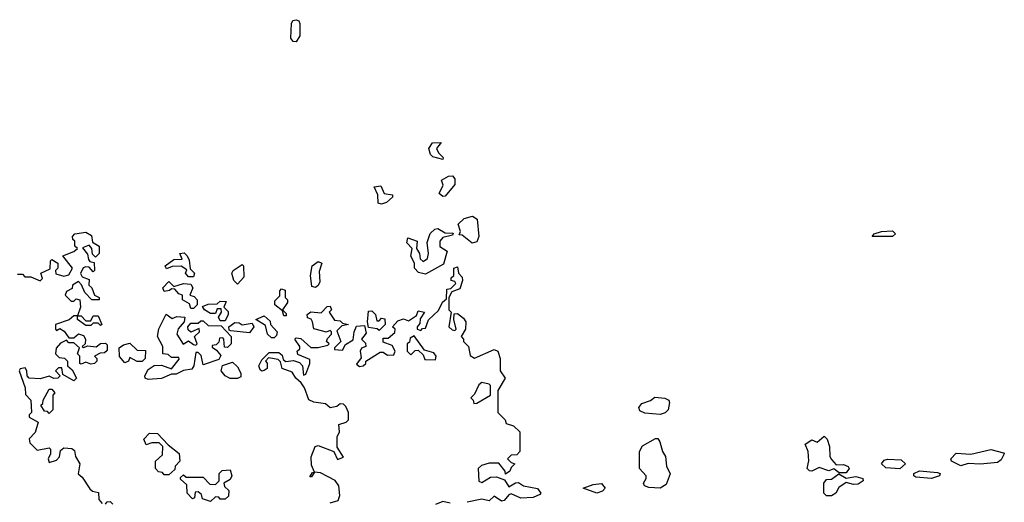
# Model space of a CAD drawing. Extents: x 1980017 to 2252640, y 74400 to 266395.
# Tile 254 of 256: x 2150884 to 2154912, y 172957 to 174931. Entities that reach past the tile are written whole.
import ezdxf

# ---------------------------------------------------------------- set-up
doc = ezdxf.new("R2010")
doc.units = 0

msp = doc.modelspace()

# ---------------------------------------------------------------- linework, layer by layer
at = {"layer": '0CON20XD'}
for points in [[(2152015, 174840), (2152002.7, 174842.7), (2151993.3, 174855), (2151996, 174915), (2152002, 174928), (2152015, 174931.2), (2152026.4, 174926.4), (2152030, 174915), (2152030, 174865), (2152015, 174840)], [(2152615, 174360), (2152575, 174370), (2152565, 174380), (2152557.5, 174405), (2152573, 174427), (2152608.3, 174428.3), (2152590, 174405), (2152597, 174387), (2152617, 174367), (2152615, 174360)], [(2152615, 174207.5), (2152600.7, 174220.7), (2152616.2, 174253.8), (2152610, 174275), (2152638.3, 174291.7), (2152655, 174292.5), (2152665, 174280), (2152665, 174257.5), (2152625, 174210), (2152615, 174207.5)], [(2152365, 174176.7), (2152350.7, 174180.7), (2152350, 174215), (2152335, 174247.5), (2152361.7, 174251.7), (2152375, 174220), (2152410, 174215), (2152410, 174205), (2152385, 174183.3), (2152365, 174176.7)], [(2152735, 174016.7), (2152695, 174050), (2152681.7, 174051.7), (2152687.5, 174065), (2152677.5, 174095), (2152702, 174118), (2152737.4, 174127.4), (2152756.2, 174115), (2152763.3, 174045), (2152755, 174022.5), (2152735, 174016.7)], [(2152545, 173890), (2152516.4, 173896.4), (2152500, 173915), (2152500, 173935), (2152483.8, 173963.8), (2152490, 173995), (2152468.3, 174018.3), (2152471.7, 174038.3), (2152510, 174025), (2152507.5, 173995), (2152520, 173975), (2152522.5, 173952.5), (2152535, 173942.5), (2152552.5, 173955), (2152556.7, 173975), (2152550.7, 174019.3), (2152563.3, 174056.7), (2152582.5, 174075), (2152595, 174077.5), (2152625, 174060), (2152658.3, 174058.3), (2152655, 174050), (2152615, 174040), (2152603.3, 174025), (2152603.3, 174003.3), (2152632.5, 173985), (2152618.3, 173931.7), (2152545, 173890)], [(2154455, 174043.8), (2154372.5, 174045), (2154380, 174055), (2154410, 174065), (2154455, 174068), (2154466.7, 174055), (2154455, 174043.8)], [(2150875, 173890), (2150895, 173890), (2150905, 173880), (2150929.3, 173879.3), (2150967.5, 173862.5), (2150977.5, 173872.5), (2150970, 173895), (2151008.3, 173911.7), (2151010, 173945), (2151015, 173950), (2151040, 173935), (2151040, 173915), (2151030, 173905), (2151031.7, 173891.7), (2151065, 173882.5), (2151085, 173887.5), (2151100, 173915), (2151060, 173965), (2151105, 173982.5), (2151120, 173995), (2151110, 174005), (2151110, 174025), (2151101.7, 174031.7), (2151100, 174045), (2151110, 174055), (2151155, 174062.5), (2151178.3, 174048.3), (2151181.7, 174021.7), (2151210, 174005), (2151210, 173975), (2151195, 173960), (2151181.7, 173971.7), (2151180, 173995), (2151168.3, 174008.3), (2151141.7, 173998.3), (2151161.7, 173971.7), (2151165, 173950), (2151171.7, 173941.7), (2151188.3, 173938.3), (2151190, 173905), (2151185, 173900), (2151168.3, 173918.3), (2151155, 173920), (2151143.6, 173916.4), (2151133.6, 173893.6), (2151140, 173880), (2151168.3, 173868.3), (2151167.5, 173845), (2151180, 173835), (2151190, 173805), (2151210, 173795), (2151210, 173785), (2151180, 173785), (2151150, 173815), (2151137, 173847), (2151125, 173860), (2151100, 173845), (2151098.3, 173831.7), (2151075, 173820), (2151070, 173805), (2151095, 173780), (2151105, 173780), (2151115, 173790), (2151130, 173785), (2151132.5, 173755), (2151120, 173720), (2151135, 173720), (2151155, 173700), (2151175, 173700), (2151185, 173720), (2151205, 173720), (2151220, 173685), (2151215, 173680), (2151205, 173690), (2151185, 173690), (2151175, 173680), (2151155, 173680), (2151120, 173705), (2151120, 173720), (2151105, 173720), (2151087, 173703), (2151030, 173685), (2151030, 173665), (2151035, 173660), (2151048.3, 173668.3), (2151066.4, 173656.4), (2151085, 173630), (2151105, 173630), (2151125, 173646.7), (2151145, 173640), (2151153.3, 173625), (2151152.5, 173605), (2151140, 173595), (2151145, 173590), (2151163, 173597), (2151197.5, 173592.5), (2151215, 173606.7), (2151235, 173607.5), (2151241.7, 173601.7), (2151241.7, 173578.3), (2151231.7, 173568.3), (2151213, 173567), (2151190, 173555), (2151200, 173545), (2151200, 173535), (2151190, 173525), (2151175, 173522.5), (2151155, 173530), (2151135, 173522.5), (2151130, 173525), (2151130, 173555), (2151120, 173565), (2151128.3, 173588.3), (2151105, 173610), (2151085, 173610), (2151075, 173620), (2151051.7, 173608.3), (2151033, 173587), (2151030, 173565), (2151045, 173550), (2151067, 173547), (2151080, 173535), (2151080, 173515), (2151098.3, 173498.3), (2151116.7, 173465), (2151105, 173453.3), (2151060, 173480), (2151057, 173507), (2151043, 173507), (2151030, 173495), (2151050, 173475), (2151040, 173465), (2151023.6, 173463.6), (2151005, 173472.5), (2150968.6, 173461.4), (2150923.3, 173465), (2150914.1, 173474.1), (2150913.3, 173495), (2150906.4, 173506.4), (2150886.4, 173503.6), (2150882, 173495), (2150906.7, 173425), (2150908.3, 173398.3), (2150930, 173375), (2150932.5, 173325), (2150923.3, 173315), (2150923.3, 173305), (2150960, 173285), (2150947, 173243), (2150923, 173217), (2150925, 173200), (2150955, 173170), (2151005, 173180), (2151010, 173175), (2151010, 173155), (2151000, 173135), (2151005, 173120), (2151035, 173130), (2151047, 173143), (2151051.7, 173168.3), (2151065, 173180), (2151097, 173177), (2151108.3, 173168.3), (2151112.5, 173145), (2151130, 173115), (2151123, 173073), (2151139.3, 173059.3), (2151171.7, 173011.7), (2151182.5, 173002.5), (2151206.4, 172996.4), (2151208.3, 172968.3), (2151221.7, 172951.7)], [(2151595, 173880), (2151575, 173880), (2151562.5, 173895), (2151568.3, 173908.3), (2151545, 173922.5), (2151508.3, 173921.7), (2151485, 173912.5), (2151480, 173925), (2151515, 173950), (2151548.3, 173951.7), (2151540, 173975), (2151557, 173977), (2151570, 173965), (2151577, 173947), (2151581.7, 173911.7), (2151600, 173895), (2151595, 173880)], [(2151775, 173850), (2151760, 173865), (2151752.5, 173895), (2151757.5, 173905), (2151795, 173930), (2151800, 173925), (2151801.7, 173878.3), (2151775, 173850)], [(2152155, 172954.2), (2152187.5, 172965), (2152194.2, 172985), (2152190, 173025), (2152175, 173046.7), (2152115, 173077.5), (2152090, 173080), (2152078.3, 173061.7), (2152071.7, 173061.7), (2152081.7, 173078.3), (2152090, 173080), (2152078.3, 173108.3), (2152077, 173143), (2152092.5, 173185), (2152105, 173190), (2152170, 173165), (2152185, 173132.5), (2152208.3, 173141.7), (2152183, 173183), (2152182.5, 173225), (2152192.5, 173245), (2152190, 173275), (2152220, 173285), (2152230, 173295), (2152230, 173325), (2152218.3, 173348.3), (2152208.3, 173358.3), (2152195, 173360), (2152181.7, 173348.3), (2152155, 173343.3), (2152135, 173360), (2152087, 173367), (2152066.7, 173376.7), (2152050, 173425), (2152036.1, 173446.1), (2152014.2, 173464.2), (2151999.1, 173489.1), (2151957.5, 173505), (2151951.7, 173531.7), (2151941.7, 173541.7), (2151901.7, 173548.3), (2151890, 173535), (2151896.2, 173526.2), (2151896, 173505), (2151885, 173496), (2151875, 173493.3), (2151868.6, 173498.6), (2151862.5, 173515), (2151875, 173540), (2151905, 173570), (2151945, 173570), (2151958.3, 173558.3), (2151961.7, 173541.7), (2151973.3, 173533.3), (2152005, 173537.5), (2152028.6, 173528.6), (2152040.8, 173515), (2152045, 173477.5), (2152055, 173481.2), (2152071.2, 173525), (2152071.7, 173541.7), (2152021.7, 173561.7), (2152020, 173575), (2152030, 173585), (2152030, 173595), (2152010, 173625), (2152015, 173630), (2152035, 173627.5), (2152075, 173590), (2152105, 173590), (2152145, 173600), (2152150, 173605), (2152140, 173615), (2152143, 173627), (2152160, 173645), (2152160, 173655), (2152155, 173660), (2152137.5, 173652.5), (2152125, 173656.7), (2152087, 173667), (2152082.5, 173695), (2152076.7, 173706.7), (2152061.7, 173711.7), (2152060, 173725), (2152075, 173736.7), (2152117.5, 173732.5), (2152141.7, 173758.3), (2152155, 173760), (2152160, 173745), (2152150, 173735), (2152171.7, 173701.7), (2152195, 173700), (2152205, 173690), (2152230, 173685), (2152201.7, 173678.3), (2152181.7, 173658.3), (2152197.5, 173615), (2152171.7, 173588.3), (2152171.7, 173581.7), (2152205, 173580), (2152217, 173603), (2152248.3, 173621.7), (2152252.5, 173655), (2152262.5, 173677.5), (2152295, 173680), (2152301.7, 173648.3), (2152282.5, 173625), (2152298.3, 173608.3), (2152300, 173595), (2152283, 173587), (2152277.5, 173575), (2152281.7, 173548.3), (2152261.7, 173521.7), (2152275, 173512.5), (2152290, 173515), (2152300, 173525), (2152300, 173535), (2152358.3, 173571.7), (2152371.7, 173571.7), (2152388.3, 173558.3), (2152415, 173560), (2152420, 173575), (2152408.3, 173598.3), (2152371.7, 173611.7), (2152371.7, 173628.3), (2152391.7, 173628.3), (2152418.3, 173651.7), (2152420, 173665), (2152410, 173675), (2152430.7, 173699.3), (2152455, 173707.5), (2152475, 173700), (2152508.3, 173721.7), (2152515, 173740), (2152540, 173735), (2152522.5, 173707.5), (2152521.7, 173688.3), (2152510, 173675), (2152510, 173665), (2152525, 173660), (2152531.7, 173668.3), (2152545, 173670), (2152557, 173703), (2152598.3, 173741.7), (2152613.9, 173776.1), (2152630, 173790), (2152631.7, 173828.3), (2152648.3, 173831.7), (2152668.3, 173851.7), (2152665, 173860), (2152650, 173865), (2152650, 173875), (2152660, 173885), (2152660, 173915), (2152675, 173920), (2152680, 173895), (2152695, 173877.5), (2152695.9, 173864.1), (2152685, 173830), (2152651.7, 173818.3), (2152640, 173795), (2152640, 173745), (2152650, 173735), (2152640, 173675), (2152653, 173663), (2152665, 173660), (2152670, 173665), (2152660, 173705), (2152661.7, 173728.3), (2152675, 173730), (2152700, 173710), (2152710, 173695), (2152707.5, 173665), (2152690, 173635), (2152700, 173625), (2152700, 173615), (2152720, 173595), (2152727, 173557), (2152745, 173546.7), (2152825, 173582.5), (2152840, 173575), (2152850, 173545), (2152850, 173495), (2152870, 173465), (2152840, 173415), (2152840, 173325), (2152870, 173295), (2152875, 173280), (2152905, 173270), (2152930, 173245), (2152930, 173165), (2152918.3, 173151.7), (2152895, 173150), (2152880, 173135), (2152895, 173120), (2152910, 173115), (2152895, 173100), (2152890, 173085), (2152871.7, 173071.7), (2152870, 173085), (2152845, 173117.5), (2152805, 173117.5), (2152773, 173107), (2152760, 173095), (2152763, 173043), (2152775, 173037.5), (2152810.4, 173059.5), (2152835, 173061.2), (2152868.3, 173048.3), (2152885, 173020), (2152913, 173037), (2152925, 173037.5), (2152945, 173023.8), (2153002.9, 173012.9), (2153016.7, 172995), (2153011.7, 172988.3), (2152985, 172976.4), (2152935, 172973.5), (2152895, 172991.2), (2152885, 172987.5), (2152865.7, 172964.3), (2152855, 172961.2), (2152825, 172982.5), (2152805, 172962.5), (2152775, 172970), (2152715, 172956.9)], [(2152095, 173836.2), (2152079.3, 173839.3), (2152073.3, 173885), (2152081.2, 173925), (2152105, 173942.5), (2152120, 173935), (2152109.3, 173900.7), (2152111.7, 173858.3), (2152105, 173843.3), (2152095, 173836.2)], [(2151595, 173750), (2151585, 173750), (2151578.3, 173768.3), (2151550, 173785), (2151550, 173805), (2151535, 173810), (2151518.3, 173828.3), (2151505, 173830), (2151497, 173823), (2151475, 173820), (2151470, 173835), (2151495, 173860), (2151515, 173840), (2151555, 173852.5), (2151585, 173850), (2151592.5, 173835), (2151580, 173805), (2151598.3, 173798.3), (2151610, 173785), (2151610, 173765), (2151595, 173750)], [(2151975, 173720), (2151965, 173720), (2151960, 173740), (2151927.5, 173765), (2151928.3, 173781.7), (2151948.3, 173801.7), (2151948.3, 173821.7), (2151955, 173830), (2151970, 173825), (2151970, 173795), (2151980, 173785), (2151980, 173775), (2151960, 173745), (2151975, 173730), (2151975, 173720)], [(2151725, 173700), (2151705, 173700), (2151697.5, 173715), (2151710, 173735), (2151708.3, 173748.3), (2151691.7, 173748.3), (2151685, 173730), (2151665, 173730), (2151640, 173745), (2151631.7, 173758.3), (2151655, 173767.5), (2151691.7, 173768.3), (2151705, 173780), (2151728.3, 173778.3), (2151720, 173755), (2151737, 173737), (2151737.5, 173725), (2151725, 173700)], [(2151409.3, 173459.3), (2151397.5, 173465), (2151396.7, 173475), (2151410.3, 173499.7), (2151435, 173516.7), (2151465, 173517.5), (2151505, 173502.5), (2151537, 173543), (2151535, 173550), (2151505, 173550), (2151491.7, 173561.7), (2151470, 173565), (2151470, 173595), (2151447.5, 173635), (2151453, 173667), (2151483, 173727), (2151508.3, 173708.3), (2151527, 173717), (2151560, 173715), (2151557.5, 173695), (2151533, 173667), (2151527.5, 173645), (2151553.3, 173603.3), (2151575, 173617.5), (2151595, 173602.5), (2151605, 173600), (2151610, 173605), (2151600, 173635), (2151620, 173655), (2151618.3, 173668.3), (2151585, 173652.5), (2151573, 173663), (2151572.5, 173675), (2151585, 173690), (2151615, 173690), (2151625, 173700), (2151635, 173700), (2151655, 173680), (2151708.3, 173678.3), (2151750, 173635), (2151750, 173605), (2151735, 173590), (2151721.7, 173591.7), (2151720, 173625), (2151715, 173630), (2151701.7, 173628.3), (2151698.3, 173611.7), (2151688.3, 173601.7), (2151671.7, 173598.3), (2151671.7, 173591.7), (2151690, 173580), (2151707, 173557), (2151698.8, 173541.2), (2151635, 173520), (2151627, 173557), (2151615, 173570), (2151605, 173570), (2151596.7, 173515), (2151588.6, 173501.4), (2151555, 173496.2), (2151525, 173480.8), (2151505, 173481.2), (2151465, 173464), (2151409.3, 173459.3)], [(2151925, 173630), (2151915, 173630), (2151897.5, 173645), (2151890, 173680), (2151850, 173705), (2151885, 173720), (2151908.3, 173698.3), (2151910, 173685), (2151937.5, 173655), (2151935, 173640), (2151925, 173630)], [(2152355, 173660), (2152347, 173667), (2152311.7, 173671.7), (2152307.5, 173695), (2152311.7, 173738.3), (2152325, 173740), (2152340, 173725), (2152345, 173700), (2152355, 173700), (2152365, 173710), (2152377.5, 173707.5), (2152380, 173685), (2152355, 173660)], [(2151825, 173650), (2151748.3, 173658.3), (2151741.7, 173661.7), (2151740, 173675), (2151765, 173692.5), (2151781.7, 173691.7), (2151795, 173682.5), (2151835, 173690), (2151842.5, 173675), (2151825, 173650)], [(2152585, 173540), (2152587.5, 173555), (2152578.3, 173568.3), (2152540, 173580), (2152498.3, 173638.3), (2152481.7, 173628.3), (2152478.3, 173611.7), (2152470, 173605), (2152470, 173575), (2152485, 173560), (2152501.7, 173578.3), (2152515, 173580), (2152535, 173560), (2152541.7, 173541.7), (2152585, 173540)], [(2151315, 173527.5), (2151293, 173553), (2151291.7, 173588.3), (2151308.3, 173601.7), (2151335, 173607.5), (2151365, 173580), (2151398.3, 173578.3), (2151397.5, 173545), (2151385, 173532.5), (2151365, 173532.5), (2151335, 173550), (2151330, 173535), (2151315, 173527.5)], [(2151775, 173463.3), (2151745, 173463.8), (2151724.4, 173474.4), (2151708, 173495), (2151713.6, 173516.4), (2151755, 173530), (2151775, 173511.2), (2151789.2, 173485), (2151789.6, 173470.5), (2151775, 173463.3)], [(2151005, 173320), (2150998.3, 173328.3), (2150985, 173330), (2150970, 173355), (2150978.3, 173361.7), (2150980, 173375), (2151005, 173420), (2151015, 173420), (2151027.5, 173405), (2151020, 173395), (2151020, 173335), (2151005, 173320)], [(2152741.7, 173361.7), (2152755, 173362.5), (2152810, 173395), (2152810, 173435), (2152805, 173440), (2152775, 173447.5), (2152763, 173437), (2152745, 173400), (2152730, 173385), (2152740, 173375), (2152741.7, 173361.7)], [(2153505, 173316.2), (2153441.7, 173321.7), (2153420.7, 173330.7), (2153417.5, 173345), (2153429.3, 173360.7), (2153465, 173373.3), (2153483, 173387), (2153523.3, 173383.3), (2153540, 173375), (2153542.5, 173365), (2153537.5, 173335), (2153525, 173322.5), (2153505, 173316.2)], [(2151495, 173070), (2151475, 173070), (2151468.3, 173078.3), (2151451.7, 173081.7), (2151440, 173095), (2151440, 173125), (2151468.3, 173151.7), (2151470, 173185), (2151455, 173200), (2151425, 173200), (2151401.7, 173191.7), (2151392.5, 173215), (2151415, 173240), (2151448.3, 173238.3), (2151491.7, 173191.7), (2151537, 173157), (2151540, 173125), (2151520, 173105), (2151518.3, 173091.7), (2151495, 173070)], [(2154237, 173077), (2154215, 173093.3), (2154195, 173086.2), (2154155, 173098.8), (2154125.7, 173084.3), (2154115, 173086), (2154105.9, 173095.9), (2154113, 173127), (2154110, 173165), (2154097.5, 173195), (2154125, 173212), (2154146.7, 173203.3), (2154175, 173227.5), (2154187.5, 173215), (2154197.5, 173185), (2154198.8, 173145), (2154205, 173132.5), (2154225, 173110), (2154255, 173111.2), (2154273.9, 173103.9), (2154278, 173095), (2154265, 173078), (2154237, 173077)], [(2153505, 173014.4), (2153457.9, 173017.9), (2153440, 173025), (2153436.2, 173035), (2153447.5, 173055), (2153446.7, 173065), (2153420, 173095), (2153420, 173165), (2153431.7, 173188.3), (2153485, 173217.5), (2153495, 173217.5), (2153502.5, 173205), (2153514, 173165), (2153526.7, 173145), (2153530, 173105), (2153546.1, 173073.9), (2153529.6, 173030.4), (2153505, 173014.4)], [(2154735, 173106.7), (2154696.7, 173125), (2154693.3, 173135), (2154715, 173157.5), (2154775, 173153.8), (2154857, 173173), (2154909.3, 173159.3), (2154912.5, 173155), (2154899.1, 173130.9), (2154885, 173120), (2154815, 173113.3), (2154765, 173116), (2154735, 173106.7)], [(2154485, 173093.8), (2154427.8, 173097.8), (2154410, 173115), (2154420.8, 173129.2), (2154435, 173134), (2154491.2, 173131.2), (2154508.8, 173115), (2154485, 173093.8)], [(2151665, 172960), (2151631.7, 172971.7), (2151628.3, 172988.3), (2151615, 173000), (2151601.7, 172998.3), (2151600, 172975), (2151591.7, 172971.7), (2151570, 172995), (2151568.3, 173028.3), (2151541.7, 173051.7), (2151541.7, 173058.3), (2151555, 173070), (2151565, 173060), (2151635, 173060), (2151661.7, 173031.7), (2151685, 173030), (2151700, 173045), (2151700, 173075), (2151713, 173087), (2151745, 173090), (2151752.5, 173065), (2151745, 173050), (2151720, 173035), (2151721.7, 173021.7), (2151740, 173005), (2151738.3, 172981.7), (2151725, 172970), (2151705, 172970), (2151698.3, 172978.3), (2151685, 172980), (2151665, 172960)], [(2154205, 172982.9), (2154185, 172984), (2154173.8, 172995), (2154174.2, 173035), (2154185, 173050), (2154205, 173052), (2154235, 173073.3), (2154265, 173056.2), (2154305, 173061.9), (2154333.3, 173055), (2154335.7, 173044.3), (2154315, 173030.8), (2154295, 173029.2), (2154265, 173037.5), (2154235, 173017.5), (2154223.8, 172995), (2154205, 172982.9)], [(2154615, 173054.4), (2154550, 173060), (2154542.5, 173065), (2154542.9, 173075), (2154565, 173086.2), (2154639.1, 173079.1), (2154650, 173075), (2154646.7, 173065), (2154615, 173054.4)], [(2153245, 172994.4), (2153190, 173015), (2153230, 173030), (2153265, 173034), (2153280, 173015), (2153268, 173002), (2153245, 172994.4)], [(2151235, 172950), (2151241.7, 172958.3), (2151255, 172960), (2151265, 172950)], [(2152645, 172952.9), (2152615, 172960.8), (2152585, 172947.5)]]:
    msp.add_lwpolyline(points, dxfattribs=at)

doc.saveas('drawing.dxf')
